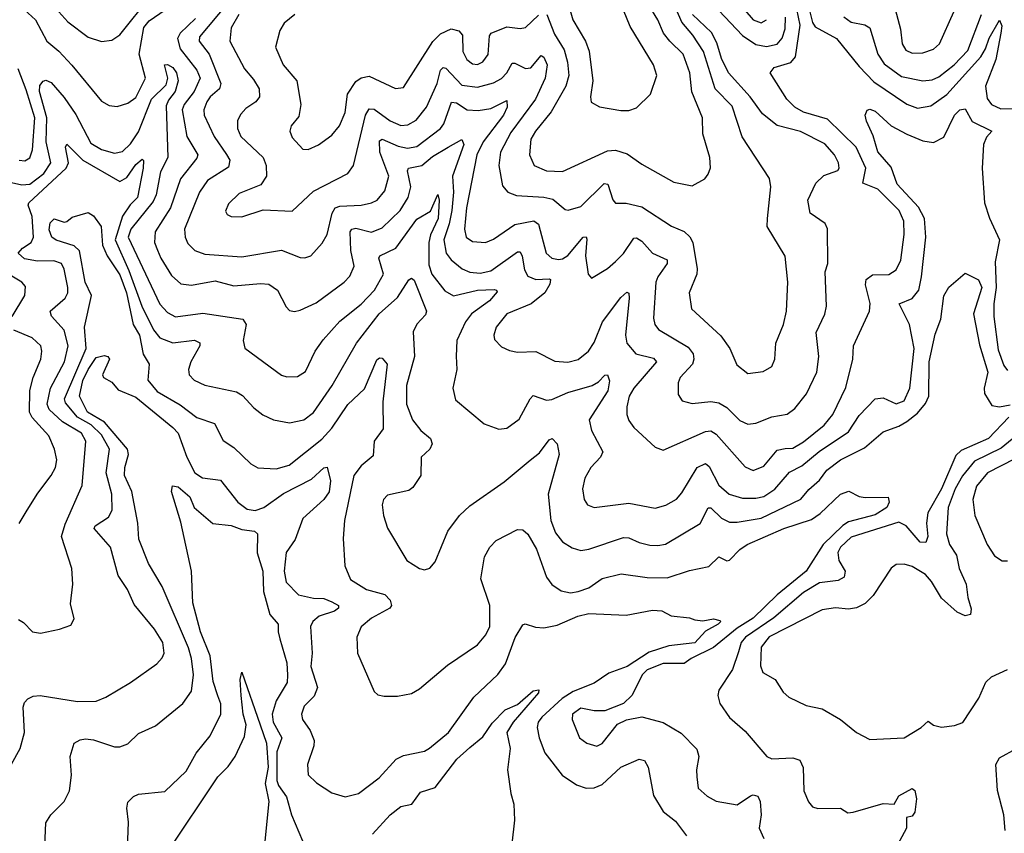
# Model space of a CAD drawing. Extents: x 1246230 to 1426786, y 660032 to 763141.
# Tile 57 of 256: x 1279587 to 1283303, y 695215 to 698286. Entities that reach past the tile are written whole.
import ezdxf

# ---------------------------------------------------------------- set-up
doc = ezdxf.new("R2010")
doc.units = 0

msp = doc.modelspace()

# ---------------------------------------------------------------- linework, layer by layer
at = {"layer": '0CON10XD'}
for points in [[(1279655.3, 698405), (1279767.9, 698277.9), (1279845, 698219.6), (1279895, 698203.6), (1279935, 698207.9), (1279965, 698228.9), (1280081.8, 698375)], [(1280414.2, 698305), (1280385.2, 698255), (1280379.4, 698205), (1280435, 698100), (1280469.6, 698059.6), (1280490.8, 698025), (1280491.8, 697995), (1280477.5, 697975), (1280439.6, 697950.4), (1280421, 697929), (1280408.7, 697905), (1280408.2, 697875), (1280421.8, 697845), (1280505.9, 697765), (1280517.2, 697735), (1280517.9, 697695), (1280497.1, 697662.9), (1280415, 697630), (1280375, 697590.8), (1280363.4, 697563.4), (1280370.3, 697550.3), (1280385, 697543.1), (1280425, 697541.5), (1280505, 697568.5), (1280615, 697563.5), (1280695, 697638.7), (1280825.2, 697704.8), (1280846.2, 697735), (1280891.9, 697925), (1280905, 697949.3), (1280925, 697947.5), (1280985, 697904.2), (1281025, 697885.7), (1281051.2, 697888.8), (1281083.5, 697906.5), (1281121.8, 697955), (1281161.7, 698045), (1281175, 698094.5), (1281185, 698105.3), (1281195, 698102.6), (1281255, 698038.9), (1281315, 698031), (1281375, 698047.7), (1281405, 698063.5), (1281425, 698084.6), (1281445, 698120.9), (1281455, 698121.7), (1281495, 698101.7), (1281516.2, 698103.8), (1281555, 698150.5), (1281565, 698144.5), (1281577.5, 698115), (1281569.4, 698065), (1281533.9, 697986.1), (1281440.8, 697859.2), (1281400.9, 697785), (1281394.7, 697735), (1281408.8, 697658.8), (1281429.4, 697635), (1281461.8, 697621.8), (1281565, 697616.1), (1281598.7, 697608.7), (1281645, 697569.4), (1281656.5, 697566.5), (1281705, 697580.4), (1281793.1, 697666.9), (1281806, 697665), (1281825, 697606), (1281835, 697593.1), (1281875, 697592.7), (1281935, 697578.9), (1282046.2, 697506.2), (1282095, 697486.8), (1282116.1, 697466.1), (1282127.3, 697445), (1282143.1, 697345), (1282141.8, 697325), (1282113.8, 697255), (1282122.3, 697195), (1282232.3, 697092.3), (1282266.4, 697045), (1282292.8, 696982.8), (1282335, 696950.8), (1282392.7, 696957.3), (1282425, 696976.7), (1282437.1, 697005), (1282440, 697065), (1282469.1, 697135), (1282480.9, 697185), (1282485.4, 697295), (1282475, 697393.3), (1282407.1, 697505), (1282408.5, 697535), (1282421.2, 697655), (1282416.1, 697686.1), (1282313.1, 697843.1), (1282275, 697959.1), (1282211, 698025), (1282168, 698165), (1282127.7, 698227.7), (1282085.9, 698275.9), (1282017.3, 698435)], [(1281652, 698365), (1281673.8, 698285), (1281721.9, 698205), (1281736.5, 698166.5), (1281749.4, 698055), (1281741.1, 697995), (1281744, 697974), (1281775, 697956.7), (1281855, 697943.3), (1281885, 697943.3), (1281915, 697952.5), (1281967.5, 698005), (1281991.1, 698075), (1281978.8, 698115), (1281890.2, 698260.2), (1281840.3, 698385)], [(1282267.4, 698387.4), (1282354.6, 698285), (1282385, 698274.1), (1282405, 698285.6)], [(1282875, 698383.3), (1282910.3, 698250.3), (1282916.7, 698195), (1282931, 698171), (1282955, 698159.6), (1282995, 698160.4), (1283035, 698174.6), (1283057.5, 698195), (1283111.9, 698315)], [(1279605, 698322.7), (1279646.9, 698285), (1279688.9, 698205), (1279735, 698166.9), (1279783.6, 698113.6), (1279895, 697978.2), (1279925, 697961.5), (1279955, 697957.5), (1279995, 697970.7), (1280025, 697992.2), (1280061.2, 698065), (1280037.1, 698155), (1280055, 698255.8), (1280075, 698281.2), (1280195.6, 698365)], [(1280369.4, 698345), (1280265, 698221.4), (1280264.2, 698205), (1280302.4, 698155), (1280345.9, 698045), (1280341.2, 698025), (1280305.8, 697995), (1280292.9, 697975), (1280281.4, 697945), (1280282.6, 697925), (1280320.2, 697845), (1280367.1, 697777.1), (1280379.3, 697755), (1280375, 697729.5), (1280295, 697678.2), (1280264.8, 697635.2), (1280208.9, 697495), (1280211.3, 697465), (1280220.8, 697440.8), (1280248.1, 697415), (1280285, 697401.2), (1280425, 697390), (1280575, 697415.6), (1280645, 697388.6), (1280662.7, 697387.3), (1280686, 697395), (1280727.7, 697442.3), (1280746.5, 697475), (1280765.7, 697555), (1280777.9, 697575), (1280795, 697582.4), (1280875, 697585.3), (1280915, 697594.7), (1280935.5, 697605), (1280965, 697639.5), (1280980.2, 697695), (1280946.1, 697785), (1280945, 697828.5), (1280955, 697835.2), (1281015, 697807.7), (1281050.5, 697800.5), (1281085, 697807), (1281175.1, 697874.9), (1281187, 697893), (1281215.9, 697974.1), (1281235, 697971.6), (1281275, 697945.6), (1281316.7, 697943.3), (1281365, 697949.8), (1281425, 697980), (1281425.9, 697955.9), (1281412.5, 697925), (1281336.3, 697825), (1281311.5, 697775), (1281273.1, 697575), (1281265.3, 697495), (1281271.6, 697465), (1281295, 697448.1), (1281345, 697444.7), (1281375, 697457.3), (1281455, 697512.6), (1281526.8, 697526.8), (1281544.3, 697514.3), (1281573.5, 697405), (1281595, 697385.8), (1281620.6, 697380.6), (1281635, 697382.5), (1281655, 697395.7), (1281712.9, 697465), (1281725, 697466.2), (1281727.1, 697457.1), (1281721.9, 697395), (1281732, 697325), (1281745, 697310), (1281805, 697346.7), (1281835, 697372.7), (1281865, 697403.5), (1281905, 697460.9), (1281915, 697461.8), (1281935, 697449.3), (1281975, 697404.2), (1282029.7, 697379.7), (1282030, 697365), (1281994.7, 697315), (1281987.5, 697295), (1281978.8, 697158.8), (1281983.8, 697135), (1281997, 697117), (1282109.1, 697049.1), (1282127.9, 697025), (1282131.1, 697005), (1282125.3, 696985), (1282079.6, 696935), (1282071.3, 696915), (1282071.7, 696871.7), (1282087.3, 696847.3), (1282125, 696836.6), (1282195, 696844.7), (1282225, 696839.7), (1282255, 696822.2), (1282305, 696773.2), (1282335, 696759.1), (1282365, 696762.7), (1282425, 696786.8), (1282483, 696797), (1282511.9, 696818.1), (1282555.8, 696874.2), (1282595.4, 696955), (1282602.7, 697015), (1282592, 697105), (1282625.9, 697174.1), (1282631.2, 697205), (1282626.4, 697333.6), (1282637.1, 697365), (1282635.8, 697495.8), (1282627, 697517), (1282570, 697555), (1282561.5, 697605), (1282591.8, 697668.2), (1282622, 697698), (1282674.2, 697715.8), (1282679.2, 697725), (1282676.9, 697745), (1282662.2, 697775), (1282625, 697817.3), (1282533.6, 697863.6), (1282445, 697886.7), (1282390.1, 697930.1), (1282344, 697995), (1282262, 698085), (1282235, 698138.8), (1282218.3, 698198.3), (1282197.7, 698237.7), (1282126, 698305)], [(1281575.7, 698305), (1281605, 698230.9), (1281642, 698172), (1281654.4, 698125), (1281659, 698075), (1281647.5, 698035), (1281592.5, 697937.5), (1281533.2, 697865), (1281515.8, 697835), (1281511.3, 697775), (1281528.9, 697735), (1281574.8, 697714.8), (1281635, 697713.1), (1281805, 697790.6), (1281835, 697793.5), (1281879.4, 697779.4), (1281935, 697740.5), (1282055, 697671.8), (1282125, 697658), (1282172.5, 697685), (1282185, 697702.5), (1282193.6, 697726.4), (1282191.4, 697765), (1282164.6, 697855), (1282163.9, 697915), (1282123.6, 698013.6), (1282116.2, 698085), (1282090.2, 698155), (1282039.7, 698205), (1282015.9, 698235), (1281995.3, 698285), (1281960.6, 698340.6)], [(1280106.3, 697416.3), (1280118.8, 697385), (1280160.1, 697320.1), (1280195, 697288.5), (1280235, 697284.2), (1280325, 697299.5), (1280395, 697281.4), (1280495, 697290), (1280527.3, 697287.3), (1280559.1, 697265), (1280591.8, 697201.8), (1280605, 697188), (1280624.3, 697184.3), (1280645, 697189.1), (1280705, 697217.5), (1280811.1, 697295), (1280832.5, 697317.5), (1280848.7, 697355), (1280836.4, 697415), (1280834.4, 697485), (1280839.6, 697495), (1280855, 697499), (1280915, 697484.3), (1280955, 697499.7), (1281022.6, 697565), (1281052.3, 697615), (1281063.3, 697655), (1281050.5, 697715), (1281053.6, 697725), (1281105, 697734.8), (1281145, 697769.8), (1281204, 697805), (1281255, 697832.9), (1281262.3, 697815), (1281219.5, 697695), (1281224, 697635), (1281217.2, 697565), (1281208, 697515), (1281186.8, 697455), (1281196.3, 697405), (1281215, 697379.1), (1281256.5, 697345), (1281285, 697332.6), (1281325, 697328.8), (1281365, 697338.3), (1281465, 697409.3), (1281475, 697409.6), (1281483.2, 697393.2), (1281491.9, 697341.9), (1281505, 697317.9), (1281535, 697305.7), (1281585, 697307.8), (1281589.5, 697305), (1281587.2, 697287.2), (1281569.2, 697255), (1281517.3, 697212.7), (1281424.6, 697175), (1281385.5, 697125), (1281375.5, 697095), (1281378.8, 697078.8), (1281405, 697050.6), (1281435, 697037.1), (1281465, 697030.6), (1281535, 697033.5), (1281606.9, 696996.9), (1281655, 696993.2), (1281695, 697003.4), (1281733.8, 697035), (1281755, 697066.9), (1281786.8, 697145), (1281855, 697237.7), (1281877.6, 697257.6), (1281885, 697253.3), (1281887.3, 697235), (1281873.1, 697095), (1281877.5, 697065), (1281912.5, 697025), (1281978.3, 697008.3), (1281989.6, 696995), (1281904, 696895), (1281887.2, 696865), (1281877.5, 696825), (1281877.5, 696795), (1281885, 696772.9), (1281905, 696746.7), (1281985, 696672.5), (1282015, 696660.8), (1282175, 696730.9), (1282195, 696734.6), (1282215, 696720.8), (1282325, 696597.5), (1282355, 696583.8), (1282395, 696600.7), (1282445, 696660.7), (1282475, 696667), (1282505, 696669), (1282545, 696692.3), (1282623.3, 696755), (1282655, 696795.6), (1282705, 696898), (1282730.5, 697005), (1282733.8, 697055), (1282793.8, 697185), (1282796, 697214), (1282779, 697285), (1282781.8, 697305), (1282805, 697322.5), (1282866.2, 697323.8), (1282895, 697341.5), (1282912.1, 697377.9), (1282925.2, 697475), (1282923.7, 697525), (1282906.1, 697565), (1282825, 697645.6), (1282768.3, 697668.3), (1282779.8, 697725), (1282744.1, 697805), (1282635, 697909.6), (1282545, 697936.8), (1282512.1, 697955), (1282482.5, 697985), (1282419.2, 698085), (1282434.2, 698105), (1282496.6, 698123.4), (1282514.4, 698145.6), (1282532.6, 698265), (1282519.5, 698325)], [(1280624.8, 698305.2), (1280585, 698272.2), (1280568.2, 698245), (1280551.7, 698181.7), (1280580.9, 698115), (1280632.5, 698055), (1280647.3, 697965), (1280639.8, 697920.2), (1280610.8, 697885), (1280605.8, 697865), (1280615, 697841.2), (1280655, 697797.5), (1280675, 697795.7), (1280715, 697812.9), (1280765, 697849.5), (1280793.5, 697885), (1280814.8, 697935), (1280823.7, 698005), (1280855, 698052.8), (1280875, 698066.4), (1280905, 698071.8), (1281005, 698025.4), (1281035, 698029.5), (1281146.2, 698203.8), (1281175, 698232), (1281215, 698251.2), (1281243.9, 698243.9), (1281257.4, 698227.4), (1281259.3, 698165), (1281274.6, 698135), (1281295, 698118.9), (1281315, 698116), (1281335, 698126.2), (1281355, 698154.3), (1281360, 698225), (1281365.8, 698235), (1281425, 698259.1), (1281475, 698252.7), (1281495, 698256.2), (1281545, 698302.9)], [(1282225, 698320.8), (1282315, 698225.6), (1282365, 698191.4), (1282405, 698184), (1282445, 698193), (1282464.6, 698215.4), (1282475, 698250.8), (1282476.9, 698295)], [(1282568.9, 698315), (1282578.2, 698275), (1282588.5, 698258.5), (1282668.8, 698215), (1282755, 698108.8), (1282810.8, 698050.8), (1282935, 697966.4), (1282975, 697951.1), (1283025, 697960), (1283086.3, 698003.7), (1283214.3, 698145), (1283232.2, 698175), (1283245, 698216), (1283285, 698283.8), (1283292.7, 698262.7), (1283289.5, 698235), (1283270.3, 698135), (1283232.2, 698035), (1283237.9, 697987.9), (1283253.8, 697965), (1283289.3, 697949.3), (1283345, 697950)], [(1282696.5, 698296.5), (1282725, 698276.2), (1282776.1, 698266.1), (1282794.8, 698254.8), (1282825.7, 698155), (1282849, 698119), (1282915, 698071.6), (1282995, 698055.3), (1283030.8, 698059.2), (1283055, 698069.5), (1283113.8, 698115), (1283165, 698169.3), (1283216, 698305)], [(1280250.4, 698289.6), (1280192.7, 698235), (1280182.2, 698215), (1280192.9, 698175), (1280254.8, 698095), (1280268.1, 698065), (1280245.5, 698015), (1280207.5, 697965), (1280200.4, 697945), (1280217.9, 697845), (1280258.4, 697775), (1280255, 697762.5), (1280193.4, 697685), (1280155.6, 697575), (1280097.9, 697485), (1280095.3, 697445.3), (1280106.3, 697416.3)], [(1279545, 697673.1), (1279595, 697661.7), (1279625, 697664.8), (1279677.4, 697705), (1279704.8, 697745), (1279686.4, 697825), (1279688.9, 697915), (1279660.9, 698015), (1279662.2, 698037.8), (1279675, 698053.5), (1279685, 698057.5), (1279705, 698048), (1279755, 697992.5), (1279798.1, 697928.1), (1279855, 697819.3), (1279895, 697796), (1279945, 697781.4), (1279975, 697787.6), (1280005, 697816.5), (1280035, 697861.8), (1280084.4, 697985), (1280139.9, 698040.1), (1280145.9, 698065), (1280133.3, 698115), (1280145, 698116.2), (1280165, 698104.5), (1280178.5, 698085), (1280185.3, 698055), (1280173.9, 698015), (1280148.3, 697981.7), (1280139.9, 697959.9), (1280146.3, 697765), (1280118.7, 697711.3), (1280101.2, 697625), (1280090.4, 697599.6), (1280005.8, 697495), (1279995.8, 697465), (1280115, 697211.8), (1280145, 697180.4), (1280175, 697164.1), (1280278, 697178), (1280429.4, 697155), (1280440.9, 697135), (1280430, 697075), (1280436.2, 697046.2), (1280575, 696944.5), (1280595, 696937.3), (1280635, 696939.2), (1280665, 696957.3), (1280702.1, 697035), (1280732.3, 697077.7), (1280795, 697148.2), (1280875, 697211.4), (1280926.2, 697265), (1280959.8, 697325), (1280942.2, 697385), (1280945.3, 697394.7), (1281006.1, 697423.9), (1281085, 697532.8), (1281136.7, 697563.3), (1281165, 697625.8), (1281169.6, 697605), (1281166.2, 697535), (1281136.8, 697473.2), (1281130.7, 697445), (1281131, 697361), (1281142.6, 697325), (1281191.7, 697261.7), (1281223.4, 697243.4), (1281315, 697264.5), (1281377.1, 697267.1), (1281386.2, 697265), (1281388.1, 697258.1), (1281360.3, 697225), (1281292.3, 697175), (1281269.5, 697145), (1281236, 697075), (1281234.5, 697015.5), (1281236.5, 696965), (1281221.5, 696895), (1281231.4, 696851.4), (1281340.2, 696760.2), (1281395, 696740), (1281425, 696744.4), (1281471.9, 696778.1), (1281513.3, 696855), (1281525, 696866.7), (1281575, 696850), (1281595, 696852.5), (1281655, 696879.1), (1281747.1, 696905), (1281771, 696919), (1281795, 696944.2), (1281805.6, 696945.6), (1281812.3, 696922.3), (1281806.9, 696885), (1281736.5, 696775), (1281744.5, 696735), (1281786.9, 696655), (1281778.2, 696635), (1281741.9, 696595), (1281720, 696555), (1281710.4, 696515), (1281716.7, 696475), (1281730, 696455), (1281755, 696444.5), (1281885, 696461.1), (1281985, 696442.1), (1282025, 696452.9), (1282065, 696476.7), (1282085, 696499.4), (1282144.1, 696595), (1282175, 696610.8), (1282189.1, 696599.1), (1282225, 696529.1), (1282264.4, 696495), (1282315, 696480), (1282365, 696479.4), (1282395, 696486.1), (1282436, 696514), (1282492.5, 696577.5), (1282537.9, 696602.1), (1282604.4, 696655.6), (1282715, 696730.5), (1282755, 696792.1), (1282815, 696854.6), (1282845, 696858.2), (1282895, 696836.4), (1282925, 696847.5), (1282945.7, 696895), (1282962.7, 697045), (1282944.4, 697135), (1282906.4, 697213.6), (1282955, 697233.3), (1282980.4, 697265), (1282990.4, 697315), (1283005.9, 697465), (1283001.2, 697535), (1282978.5, 697578.5), (1282898.8, 697665), (1282875, 697729.2), (1282825, 697787.1), (1282807.6, 697847.6), (1282782.9, 697902.9), (1282777.9, 697925), (1282785, 697944.2), (1282795, 697948.5), (1282815, 697940.4), (1282875, 697884.7), (1282935, 697853.2), (1282995, 697828.2), (1283035, 697821.9), (1283075, 697841.9), (1283115, 697925.5), (1283135, 697945.4), (1283155, 697949.2), (1283181.8, 697901.8), (1283255.5, 697865), (1283235, 697841.9), (1283224.5, 697815), (1283218.9, 697725), (1283228.4, 697595), (1283246.5, 697536.5), (1283284.5, 697455), (1283268.6, 697371.4), (1283272.1, 697275), (1283262.8, 697212.8), (1283263.1, 697165), (1283279.1, 697039.1), (1283301, 696981), (1283315, 696961.8)], [(1279585, 697755.3), (1279606.7, 697753.3), (1279625, 697764.5), (1279634.8, 697795), (1279644.1, 697915), (1279610.6, 698020.6), (1279580.6, 698100.6)], [(1279581.7, 696021.7), (1279600.9, 696010.9), (1279635, 695975.8), (1279665, 695970.6), (1279737.5, 695985), (1279779.4, 696000.6), (1279792, 696025), (1279778.7, 696081.3), (1279786.7, 696155), (1279783.1, 696215), (1279744.7, 696335), (1279758.1, 696381.9), (1279822.9, 696527.1), (1279836.7, 696695), (1279820.4, 696725), (1279747.9, 696767.9), (1279697.8, 696815), (1279690.3, 696835), (1279703.3, 696895), (1279755.6, 696995), (1279769.8, 697055), (1279754.1, 697114.1), (1279706.8, 697166.8), (1279701.5, 697185), (1279758.8, 697235), (1279768.9, 697255), (1279768.7, 697275), (1279755, 697344.2), (1279744, 697365), (1279715, 697375.2), (1279654.1, 697374.1), (1279605, 697383.3), (1279581.5, 697405), (1279596.8, 697423.2), (1279629.6, 697445), (1279638.5, 697465), (1279633.3, 697543.3), (1279618.8, 697585), (1279621.5, 697595), (1279762.5, 697725), (1279770.6, 697745), (1279759.2, 697805), (1279764.4, 697815.6), (1279824.9, 697754.9), (1279965, 697674.7), (1279990.5, 697689.5), (1280025, 697739.2), (1280049.2, 697759.2), (1280054, 697754), (1280053.1, 697725), (1280031.6, 697615), (1280003.2, 697586.8), (1279975, 697543.6), (1279946.6, 697455), (1279999.2, 697339.2), (1280047.6, 697205), (1280091.1, 697115), (1280116.2, 697085), (1280165, 697066), (1280246.4, 697076.4), (1280266.7, 697066.7), (1280266.9, 697055), (1280232.5, 696995), (1280223.5, 696965), (1280226.9, 696945), (1280245, 696924.6), (1280285, 696906.8), (1280405, 696881.2), (1280427.4, 696867.4), (1280470.9, 696820.9), (1280504.7, 696794.7), (1280545, 696775.5), (1280605, 696764.6), (1280659.2, 696775), (1280695, 696802.9), (1280765.9, 696905), (1280857.6, 697065), (1280943.9, 697176.1), (1281012.3, 697237.7), (1281055, 697303.6), (1281065, 697310), (1281075, 697302.2), (1281121.5, 697185), (1281118.8, 697171.2), (1281085, 697136.7), (1281071.9, 697108.1), (1281076.8, 697015), (1281046.4, 696905), (1281046.7, 696835), (1281069.6, 696775), (1281100, 696735), (1281136.5, 696705), (1281142.9, 696685), (1281134.5, 696665), (1281101.4, 696635), (1281100.6, 696565), (1281070.3, 696519.7), (1281055, 696509.4), (1280975, 696490.6), (1280959.4, 696475), (1280954.6, 696455), (1280959.5, 696415), (1280975, 696366.7), (1281047.5, 696245), (1281095, 696214.2), (1281115, 696210), (1281135, 696216.2), (1281155, 696240), (1281202.2, 696355), (1281246.9, 696415), (1281285, 696451.4), (1281415, 696541.5), (1281513, 696623), (1281548.7, 696651.3), (1281585, 696700), (1281596.7, 696705), (1281615.3, 696685.3), (1281623.1, 696645), (1281580.7, 696495), (1281590.6, 696395), (1281608.8, 696348.8), (1281635, 696315.5), (1281672, 696292), (1281705, 696282.1), (1281735, 696286.8), (1281865, 696331.1), (1281885, 696330.4), (1281925, 696312), (1281965, 696303.1), (1281995, 696300.8), (1282023.5, 696306.5), (1282155, 696384.4), (1282185, 696443.8), (1282195, 696442.8), (1282235, 696404.8), (1282265, 696389.1), (1282295, 696388.8), (1282385, 696404.4), (1282534.5, 696475.5), (1282565, 696512.7), (1282605, 696547.9), (1282632.9, 696585), (1282684.1, 696625), (1282775, 696669.2), (1282845, 696730.6), (1282905, 696751.9), (1282935, 696769.8), (1282975, 696801.1), (1283005, 696836.7), (1283018.3, 696865), (1283019.2, 696995), (1283041.8, 697098.3), (1283062.5, 697155), (1283075, 697243.3), (1283093.5, 697276.5), (1283155, 697328.8), (1283205, 697304), (1283217.7, 697275), (1283186.5, 697175), (1283208.6, 697058.6), (1283240, 696955), (1283226.2, 696895), (1283227.3, 696875), (1283255, 696829.2), (1283285, 696824.2), (1283325, 696832.5)], [(1279523.2, 695416.8), (1279587.9, 695535), (1279605.4, 695595.4), (1279599.3, 695690.7), (1279605, 695708.8), (1279617.8, 695722.2), (1279637.6, 695732.4), (1279664.4, 695735.6), (1279805, 695712.9), (1279875, 695713.8), (1279911.2, 695728.8), (1280005, 695784.4), (1280104, 695855), (1280125, 695877.5), (1280132.1, 695895), (1280126.6, 695935), (1280095, 695985.6), (1280019.1, 696079.1), (1279993.6, 696135), (1279958, 696188), (1279929.6, 696295), (1279867.9, 696365), (1279871.8, 696375), (1279921.7, 696408.3), (1279935.8, 696435), (1279934.3, 696495), (1279913.3, 696575), (1279926.2, 696665), (1279895, 696718.8), (1279856.5, 696756.5), (1279804.9, 696785), (1279760.2, 696840.2), (1279755.5, 696855), (1279837, 697045), (1279831.4, 697125), (1279858, 697245), (1279834.4, 697295), (1279812.7, 697412.7), (1279792.4, 697432.4), (1279725, 697453.6), (1279707.9, 697465), (1279697.5, 697492.5), (1279701.3, 697518.7), (1279716.4, 697533.6), (1279755, 697521.2), (1279765, 697523.8), (1279785, 697540), (1279845, 697557.8), (1279865, 697545.5), (1279894.6, 697505), (1279899.1, 697435), (1279916.9, 697395), (1279965, 697322.4), (1279989.5, 697255), (1280015.4, 697135.4), (1280038.4, 697095), (1280053.3, 697023.3), (1280075.3, 696985.3), (1280069.8, 696925), (1280105, 696882.6), (1280192.6, 696832.6), (1280255, 696784.7), (1280321.6, 696761.6), (1280355, 696698.1), (1280395, 696671.1), (1280458.9, 696608.9), (1280485, 696594.4), (1280555, 696590), (1280604.2, 696605), (1280726.9, 696703.1), (1280765, 696743.9), (1280825, 696833.2), (1280887.4, 696892.6), (1280935, 697001.4), (1280945, 697009.4), (1280955, 697007.8), (1280973.8, 696985), (1280957.1, 696842.9), (1280958, 696742), (1280924.6, 696695), (1280920.5, 696639.5), (1280875, 696601.6), (1280848.2, 696565), (1280812.7, 696395), (1280807.4, 696327.4), (1280814.4, 696225), (1280835, 696172.5), (1280895.3, 696135.3), (1280965, 696116.7), (1280984.6, 696095), (1280989.6, 696075), (1280983.3, 696065), (1280915, 696027.1), (1280875.4, 695994.6), (1280858.9, 695955), (1280862.2, 695895), (1280925, 695750), (1280938.3, 695738.3), (1280962.3, 695732.3), (1281012.3, 695732.3), (1281065, 695742.5), (1281095, 695760), (1281200.7, 695849.2), (1281315, 695926.9), (1281346.3, 695963.7), (1281360.9, 695995), (1281360.4, 696075), (1281326.7, 696175), (1281341.5, 696258.5), (1281360.8, 696295), (1281385, 696320), (1281465, 696361.4), (1281485, 696360.8), (1281505, 696344.2), (1281536.9, 696286.9), (1281575, 696181.4), (1281595, 696154.5), (1281630.4, 696130.4), (1281665, 696122.4), (1281695, 696127.1), (1281735, 696142), (1281785, 696177.2), (1281856.1, 696193.9), (1281955, 696180.2), (1282030.6, 696179.4), (1282115, 696207.3), (1282187.8, 696222.2), (1282225, 696258.9), (1282255, 696243.6), (1282265, 696245.6), (1282304, 696286), (1282331.9, 696305), (1282470.6, 696365), (1282575, 696399.7), (1282608.1, 696421.9), (1282685, 696495.5), (1282715.7, 696505.7), (1282755, 696486.7), (1282777, 696483), (1282863.8, 696483.8), (1282868.6, 696465), (1282858.9, 696445), (1282815, 696416.6), (1282715, 696390.3), (1282693.4, 696376.6), (1282619.2, 696305), (1282555, 696203.8), (1282445, 696114.5), (1282355, 696026.8), (1282295, 695989.9), (1282205, 695916), (1282120.5, 695875), (1282094.1, 695855.9), (1282015.7, 695855.7), (1281955, 695832), (1281937.1, 695815), (1281897.3, 695735), (1281865.4, 695704.6), (1281795, 695677.5), (1281755, 695676.9), (1281705, 695687.3), (1281672.5, 695665), (1281671.2, 695645), (1281699.2, 695575), (1281726.7, 695555), (1281765, 695544.4), (1281785, 695553.8), (1281842.9, 695627.1), (1281876.4, 695643.6), (1281935, 695654.5), (1282015, 695632.9), (1282083.6, 695593.6), (1282142.3, 695532.3), (1282150, 695505), (1282140.8, 695455), (1282142.1, 695427.9)], [(1279558.8, 697165), (1279606.4, 697245), (1279608.2, 697278.2), (1279594.2, 697295), (1279525, 697335.9)], [(1279585, 696384.2), (1279615.3, 696434.7), (1279655, 696499.2), (1279705.4, 696565), (1279721.3, 696595), (1279726.7, 696625), (1279717.6, 696665), (1279696.2, 696715), (1279634.4, 696784.4), (1279623.8, 696805), (1279624.4, 696885.6), (1279637, 696935), (1279667.1, 697005), (1279670.9, 697035), (1279666.1, 697055), (1279633.3, 697085), (1279565, 697113.3)], [(1279680, 695140), (1279685.8, 695255), (1279704.2, 695285), (1279754.2, 695335), (1279774.2, 695375), (1279782.2, 695435), (1279777.3, 695505), (1279792, 695555), (1279815, 695568.5), (1279835, 695571.8), (1279865, 695567.6), (1279945, 695541.2), (1279965, 695541.5), (1279995, 695553.1), (1280035, 695591.9), (1280098.9, 695621.1), (1280201.9, 695705), (1280235, 695752), (1280242.8, 695812.8), (1280235.3, 695874.7), (1280223.5, 695915), (1280125, 696146.7), (1280073.1, 696233.1), (1280036.8, 696325), (1280032.2, 696385), (1280009.6, 696505), (1279982.2, 696565), (1279982.9, 696595), (1279996.8, 696645), (1279993.7, 696665), (1279906.5, 696766.5), (1279842.3, 696805), (1279812.7, 696865), (1279825, 696924.4), (1279845, 696965.9), (1279875, 697011.1), (1279905, 697018.9), (1279918.8, 697015), (1279925.8, 697005), (1279898.8, 696945), (1279903.3, 696935), (1279935, 696918), (1279958.2, 696888.2), (1280025, 696860.8), (1280165, 696747.1), (1280184.7, 696725), (1280216.9, 696635), (1280247.3, 696575), (1280277, 696557), (1280345, 696547.5), (1280409.7, 696465), (1280445, 696438.4), (1280475, 696433.9), (1280508.5, 696445), (1280582.8, 696497.2), (1280688.5, 696551.5), (1280735, 696594.2), (1280747.1, 696597.1), (1280760, 696545), (1280755, 696504.4), (1280735, 696475.3), (1280655, 696403.2), (1280626.7, 696323.3), (1280592.2, 696275), (1280584.8, 696204.8), (1280592.8, 696162.8), (1280639.2, 696115), (1280695, 696102.7), (1280735, 696101.2), (1280765, 696088.8), (1280790.5, 696075), (1280790.4, 696065), (1280775, 696052.9), (1280717.3, 696035), (1280692.7, 696015), (1280683.8, 695995), (1280690, 695895), (1280685.9, 695845), (1280710.6, 695765), (1280697.9, 695732.1), (1280660, 695695), (1280650.4, 695665), (1280654.1, 695644.1), (1280682.6, 695602.6), (1280697.5, 695565), (1280696.5, 695545), (1280673.1, 695475), (1280675, 695436.2), (1280706.9, 695405), (1280765, 695367.3), (1280815, 695352.9), (1280865, 695365.6), (1280943.1, 695425), (1281008, 695495), (1281035, 695508.2), (1281115, 695525.6), (1281133.8, 695536.2), (1281205.5, 695595), (1281300.5, 695729.5), (1281391.6, 695815), (1281419.8, 695855), (1281456, 695954), (1281485, 696002.5), (1281493.9, 696006.1), (1281532.9, 695992.9), (1281565, 695990), (1281615, 696000.9), (1281692.9, 696035), (1281735, 696044.2), (1281875, 696038.9), (1281975, 696057.5), (1282010, 696055), (1282045, 696035.7), (1282115, 696028.6), (1282135, 696020.6), (1282165, 696017.5), (1282205, 696024.4), (1282228.6, 696018.6), (1282233.3, 696015), (1282222.9, 696005), (1282175, 695977.5), (1282135, 695933.4), (1282036.9, 695923.1), (1281961.8, 695898.2), (1281879.7, 695845), (1281810.1, 695819.9), (1281755, 695782.1), (1281675, 695750.5), (1281633.6, 695723.6), (1281556.9, 695653.1), (1281543.9, 695635), (1281539.3, 695615), (1281546.7, 695575), (1281569, 695519), (1281634.6, 695435), (1281688, 695398), (1281725, 695385.4), (1281755, 695386.2), (1281785, 695399.6), (1281855.5, 695465), (1281925, 695494.4), (1281945, 695490), (1281958.6, 695465), (1281978.2, 695358.2), (1282015, 695297.5), (1282061.2, 695261.2), (1282103.1, 695205)], [(1283320, 696785), (1283242.7, 696705), (1283140.2, 696659.8), (1283119.2, 696640.8), (1283065.7, 696515), (1283013.8, 696425), (1283008.9, 696385), (1283014, 696335), (1283007, 696313), (1282985, 696313.5), (1282932, 696375), (1282905, 696389.3), (1282725, 696332.5), (1282684.8, 696295), (1282674, 696275), (1282677.5, 696245), (1282702.2, 696205), (1282698.4, 696181.6), (1282675, 696169.2), (1282605, 696159.8), (1282545, 696123.9), (1282432.3, 696027.7), (1282325.9, 695955), (1282309.8, 695935), (1282299.7, 695900.3), (1282276.4, 695833.6), (1282225.6, 695755), (1282221.4, 695735), (1282228.6, 695705), (1282265, 695652.5), (1282325, 695600.8), (1282406, 695505), (1282425, 695495.6), (1282505, 695499.6), (1282531.5, 695491.5), (1282543.8, 695463.8), (1282545.9, 695375.9), (1282563.5, 695333.5), (1282578.6, 695315), (1282598.5, 695308.5), (1282685, 695309.5), (1282712.7, 695292.7), (1282732.5, 695295), (1282845, 695327.5), (1282886.7, 695325), (1282905, 695356.9), (1282955, 695383.8), (1282965, 695376.7), (1282971.1, 695345), (1282965.3, 695294.7), (1282955, 695280), (1282932.9, 695275), (1282933.5, 695235), (1282890.4, 695155)], [(1283422, 696775), (1283291.3, 696668.7), (1283189.9, 696620.1), (1283145, 696563.8), (1283117.5, 696515), (1283091.2, 696445), (1283084.8, 696345), (1283095.5, 696305.5), (1283121.6, 696265), (1283132, 696215), (1283159.3, 696155), (1283164.6, 696105), (1283177.9, 696062.1), (1283175, 696041.4), (1283155, 696035.5), (1283125, 696050), (1283065, 696102.3), (1283028.2, 696165), (1283005, 696191.6), (1282955, 696221.9), (1282925, 696231.3), (1282895, 696230), (1282875, 696215.6), (1282807.7, 696112.3), (1282777.7, 696082.3), (1282745, 696065.4), (1282715, 696061.3), (1282665, 696065.9), (1282615, 696058.8), (1282415, 695957.2), (1282385, 695917.1), (1282382.3, 695847.7), (1282391.7, 695821.7), (1282437.8, 695795), (1282468.3, 695748.3), (1282489.4, 695729.4), (1282555, 695696.9), (1282615, 695685.4), (1282685, 695644.3), (1282745, 695595.6), (1282795, 695569.2), (1282925, 695575.8), (1282988.8, 695615), (1283015, 695638.8), (1283035, 695623.3), (1283065, 695616.2), (1283115, 695622), (1283146.1, 695633.9), (1283207.1, 695725), (1283232.5, 695785), (1283254.5, 695805.5), (1283315, 695833.8)], [(1283341.8, 696628.2), (1283239.4, 696575), (1283197.4, 696525), (1283183.8, 696475), (1283191.8, 696415), (1283238.2, 696305), (1283265, 696262.5), (1283295, 696243.3), (1283315, 696243.1)], [(1279991.8, 695125), (1279997.1, 695257.1), (1279990.6, 695309.4), (1279995, 695332.5), (1280015.7, 695354.3), (1280035, 695362.9), (1280135, 695372.9), (1280215, 695449.2), (1280252.4, 695517.6), (1280305, 695583.3), (1280345.3, 695665), (1280346.3, 695703.7), (1280334, 695734), (1280317.5, 695787.5), (1280305.4, 695885.4), (1280269.3, 695975), (1280239.6, 696085), (1280234.5, 696205), (1280195, 696388.8), (1280159.8, 696505), (1280163.1, 696526.9), (1280185, 696522.5), (1280228.5, 696485), (1280245.6, 696445), (1280315, 696384), (1280385, 696376.4), (1280425, 696361.2), (1280473.3, 696355), (1280484.3, 696345), (1280483.2, 696273.2), (1280504, 696204), (1280507.4, 696127.4), (1280530.3, 696040.3), (1280562.5, 696005), (1280561.6, 695975), (1280568.5, 695948.5), (1280595, 695858), (1280598, 695812), (1280595.7, 695784.3), (1280555, 695715.5), (1280539.5, 695665), (1280542.8, 695635), (1280575.4, 695575), (1280557.7, 695522.3), (1280557.4, 695415), (1280562.9, 695395), (1280593.2, 695353.2), (1280612.1, 695285), (1280681.8, 695121.8)], [(1280145, 695143.8), (1280335, 695428.6), (1280373.1, 695466.9), (1280400, 695505), (1280435, 695580), (1280441.5, 695625), (1280429.7, 695665), (1280422, 695735), (1280419.1, 695795), (1280425, 695823.3), (1280493.9, 695623.9), (1280518, 695555), (1280524.3, 695465), (1280513.3, 695403.3), (1280527.5, 695335), (1280506.4, 695135)], [(1280918, 695212), (1280984.3, 695285), (1281025, 695316), (1281066.7, 695325), (1281099.1, 695370.9), (1281155, 695388), (1281236.9, 695495), (1281285, 695538.7), (1281335, 695579.1), (1281369.7, 695630.3), (1281418.8, 695681.2), (1281465, 695701.5), (1281525, 695753.3), (1281546.4, 695756.4), (1281544.3, 695745), (1281448.5, 695635), (1281424.6, 695595), (1281437.5, 695535), (1281428, 695455), (1281440, 695365), (1281451.2, 695325), (1281454.3, 695265), (1281443.8, 695175)], [(1283306.3, 695226.3), (1283300.3, 695285), (1283277.3, 695377.3), (1283270.6, 695475), (1283285, 695499.5), (1283348.5, 695535)], [(1282142.1, 695427.9), (1282147.5, 695385), (1282180.6, 695355), (1282215, 695336.4), (1282295, 695322.9), (1282345, 695356.5), (1282355, 695360.5), (1282372, 695355), (1282380.9, 695335), (1282385.4, 695285), (1282376.9, 695235), (1282395.5, 695195.5)]]:
    msp.add_lwpolyline(points, dxfattribs=at)

doc.saveas('drawing.dxf')
